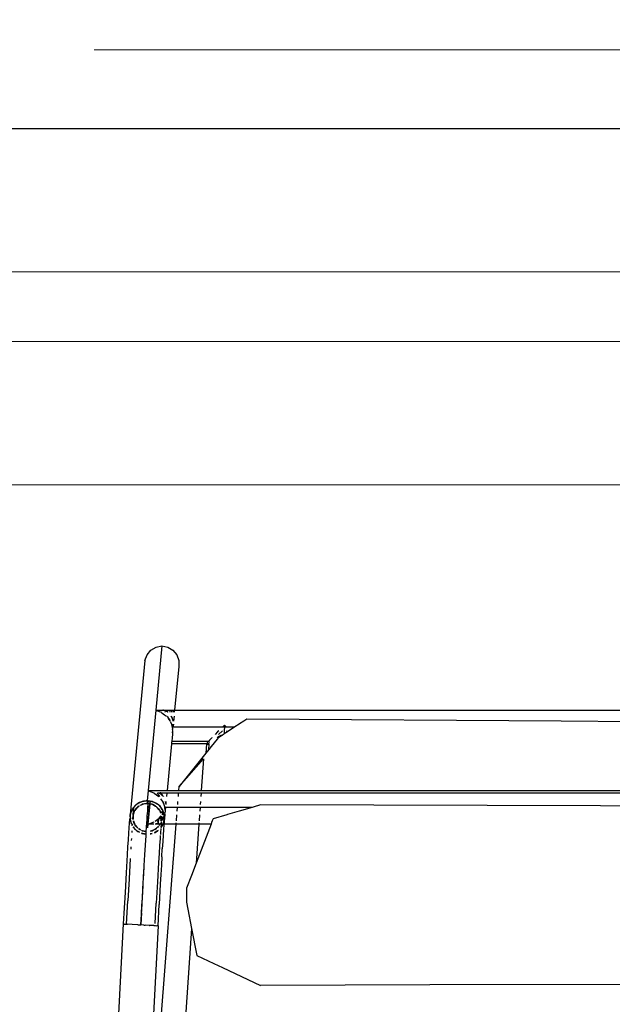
# Model space of a CAD drawing. Header units: millimetres. Extents: x 5678 to 25228, y 1791 to 30190.
# Tile 59 of 63: x 21528 to 21911, y 21816 to 22451. Entities that reach past the tile are written whole.
import ezdxf

# ---------------------------------------------------------------- set-up
doc = ezdxf.new("R2010")
doc.units = ezdxf.units.MM
doc.linetypes.add('HIDDEN', pattern=[9.525, 6.35, -3.175])
for name, color, linetype, lineweight in [('12-ELE-05', 201, 'Continuous', 20), ('BUILDING LINE', 7, 'Continuous', 25), ('WIN', 4, 'Continuous', 9)]:
    doc.layers.add(name, color=color, linetype=linetype, lineweight=lineweight)
doc.layers.add('furn', color=34, linetype='Continuous')

# ---------------------------------------------------------------- blocks, each defined once
blk = doc.blocks.new('*U20')
at = {"layer": 'WIN', "color": 4, "linetype": 'Continuous', "lineweight": 5, "ltscale": 500}
for p, q in [((49875.05, 649.65), (51465.17, 649.65)), ((49875.05, 604.65), (51465.17, 604.65))]:
    blk.add_line(p, q, dxfattribs=at)
blk.add_lwpolyline([(49875.05, 512.15), (51465.17, 512.15), (51465.17, 742.15), (49875.05, 742.15)], close=True, dxfattribs=at)
blk = doc.blocks.new('*U21')
at = {"layer": '12-ELE-05', "color": 252, "linetype": 'HIDDEN', "lineweight": 9, "ltscale": 3, "elevation": 0.004}
blk.add_lwpolyline([(0, 20.546), (0, 83.149), (2, 83.149), (2, 20.546)], close=True, dxfattribs=at)
blk = doc.blocks.new('ff')
for p, q in [((96540.53, 20458.83), (96574.58, 20950.56)), ((96604.28, 20821.35), (96585.13, 20455.96)), ((96576.39, 20720.23), (96550.66, 20390.46)), ((96562.6, 20457.15), (96576.39, 20720.23)), ((96001.44, 20494.86), (96384.23, 20495.98)), ((96384.23, 20495.98), (96495.44, 20496.3)), ((96520.19, 20484.61), (96495.44, 20496.3)), ((96525.94, 20481.9), (96520.19, 20484.61)), ((96537.07, 20476.65), (96525.94, 20481.9)), ((96540.53, 20458.83), (96537.07, 20476.65)), ((96542.97, 20446.29), (96540.53, 20458.83)), ((96562.6, 20457.15), (96561.86, 20443.23)), ((96562.6, 20457.15), (96563.28, 20457.11)), ((96564.16, 20457.06), (96563.28, 20457.11)), ((96564.41, 20455.65), (96563.7, 20442.35)), ((96565.24, 20457.01), (96564.16, 20457.06)), ((96565.24, 20457.01), (96565.97, 20456.97)), ((96565.97, 20456.97), (96568.23, 20456.85)), ((96568.32, 20456.85), (96568.23, 20456.85)), ((96568.32, 20456.85), (96571.05, 20456.7)), ((96571.91, 20456.66), (96571.05, 20456.7)), ((96571.91, 20456.66), (96573.76, 20456.56)), ((96573.76, 20456.56), (96573.4, 20449.68)), ((96573.53, 20448.64), (96573.97, 20456.55)), ((96573.97, 20456.55), (96573.76, 20456.56)), ((96575.82, 20456.45), (96573.97, 20456.55)), ((96575.82, 20456.45), (96579.5, 20456.26)), ((96579.59, 20456.26), (96579.5, 20456.26)), ((96579.59, 20456.26), (96582.51, 20456.1)), ((96583.24, 20456.06), (96582.43, 20440.81)), ((96583.24, 20456.06), (96582.51, 20456.1)), ((96583.67, 20456.04), (96583.24, 20456.06)), ((96584.45, 20456), (96583.67, 20456.04)), ((96584.77, 20455.98), (96584.45, 20456)), ((96585.13, 20455.96), (96584.76, 20448.97)), ((96584.77, 20455.98), (96585.13, 20455.96)), ((96573.4, 20449.48), (96573.03, 20442.89)), ((96573.4, 20449.68), (96573.4, 20449.48)), ((96573.54, 20448.47), (96573.53, 20448.64)), ((96584.76, 20448.97), (96584.39, 20442.05)), ((96543.88, 20441.61), (96542.97, 20446.29)), ((96561.12, 20429.84), (96561.86, 20443.23)), ((96562.92, 20428.3), (96563.7, 20442.35)), ((96573.03, 20442.49), (96572.9, 20440.48)), ((96573.03, 20442.89), (96573.03, 20442.49)), ((96573.11, 20440.81), (96573.54, 20448.47)), ((96543.88, 20432.56), (96543.88, 20441.61)), ((96572.65, 20435.68), (96572.31, 20429.93)), ((96572.67, 20436.28), (96572.65, 20435.68)), ((96572.87, 20439.91), (96572.67, 20436.28)), ((96572.69, 20433.12), (96573.09, 20440.41)), ((96572.89, 20439.95), (96572.87, 20439.91)), ((96573.09, 20440.41), (96573.11, 20440.46)), ((96573.11, 20440.46), (96573.11, 20440.81)), ((96581.62, 20426.23), (96582.43, 20440.81)), ((96584.39, 20442.05), (96584.02, 20435.25)), ((96540.7, 20424.23), (96543.88, 20432.56)), ((96560.76, 20423.5), (96561.12, 20429.84)), ((96572.28, 20425.66), (96572.68, 20432.6)), ((96572.31, 20429.93), (96572.28, 20429.14)), ((96572.68, 20432.6), (96572.69, 20433.12)), ((96584.02, 20435.25), (96583.29, 20422.32)), ((96537.57, 20416.02), (96540.7, 20424.23)), ((96560.41, 20417.47), (96560.76, 20423.5)), ((96562.19, 20415.51), (96562.92, 20428.3)), ((96571.93, 20422.95), (96571.64, 20418.32)), ((96571.87, 20418.49), (96572.24, 20424.93)), ((96571.97, 20423.91), (96571.93, 20422.95)), ((96572, 20424.42), (96571.97, 20423.91)), ((96572.02, 20424.47), (96572, 20424.42)), ((96572.28, 20429.14), (96572.06, 20425.59)), ((96572.06, 20425.59), (96572.08, 20425.54)), ((96572.24, 20425.02), (96572.28, 20425.66)), ((96572.26, 20424.97), (96572.24, 20425.02)), ((96572.24, 20424.93), (96572.26, 20424.97)), ((96580.86, 20412.98), (96581.62, 20426.23)), ((96560.08, 20411.83), (96560.41, 20417.47)), ((96571.44, 20410.68), (96571.84, 20417.64)), ((96571.64, 20418.32), (96571.6, 20417.67)), ((96571.84, 20417.64), (96571.87, 20418.49)), ((96583.29, 20422.32), (96582.61, 20410.64)), ((96527.82, 20390.46), (96537.57, 20416.02)), ((96535.8, 20390.46), (96537.57, 20416.02)), ((96560.08, 20411.83), (96559.76, 20406.6)), ((96561.52, 20404.53), (96561.84, 20409.76)), ((96561.84, 20409.76), (96562.19, 20415.51)), ((96571.05, 20404.15), (96571.42, 20410.64)), ((96571.16, 20410.16), (96571.13, 20410.11)), ((96571.19, 20410.71), (96571.16, 20410.16)), ((96571.17, 20410.71), (96571.16, 20410.16)), ((96571.42, 20410.64), (96571.44, 20410.68)), ((96582.61, 20410.64), (96582.29, 20405.42)), ((96559.47, 20401.86), (96559.76, 20406.6)), ((96561.23, 20399.87), (96561.52, 20404.53)), ((96570.69, 20398.11), (96571.03, 20404.11)), ((96570.74, 20403.61), (96570.7, 20403.54)), ((96570.78, 20404.19), (96570.74, 20403.61)), ((96570.75, 20404.19), (96570.74, 20403.61)), ((96571.03, 20404.11), (96571.05, 20404.15)), ((96580.4, 20405.38), (96580.49, 20406.84)), ((96582.29, 20405.42), (96582, 20400.68)), ((96558.95, 20393.97), (96559.2, 20397.64)), ((96559.2, 20397.64), (96559.47, 20401.86)), ((96560.96, 20395.83), (96561.05, 20397.17)), ((96561.1, 20397.98), (96561.23, 20399.87)), ((96567.27, 20396.88), (96566.47, 20396.6)), ((96567.68, 20396.91), (96567.27, 20396.88)), ((96570.51, 20395.26), (96570.61, 20396.94)), ((96570.61, 20396.94), (96570.62, 20397.02)), ((96570.61, 20396.94), (96573.33, 20396.46)), ((96570.62, 20397.02), (96570.69, 20398.11)), ((96573.11, 20396.57), (96570.62, 20397.02)), ((96580.06, 20399.82), (96580.14, 20401.16)), ((96582, 20400.68), (96581.73, 20396.46)), ((96527.47, 20389.55), (96527.82, 20390.46)), ((96527.82, 20390.46), (96535.8, 20390.46)), ((96535.74, 20389.55), (96535.8, 20390.46)), ((96535.8, 20390.46), (96537.23, 20390.46)), ((96537.23, 20390.46), (96550.66, 20390.46)), ((96550.66, 20390.46), (96550.59, 20389.55)), ((96550.66, 20390.46), (96558.7, 20390.46)), ((96558.63, 20389.55), (96558.7, 20390.46)), ((96558.7, 20390.46), (96558.73, 20390.91)), ((96558.7, 20390.46), (96559.38, 20390.46)), ((96558.73, 20390.91), (96558.95, 20393.97)), ((96559.38, 20390.46), (96558.94, 20389.55)), ((96559.11, 20389.55), (96559.45, 20390.46)), ((96559.67, 20391.06), (96559.38, 20390.46)), ((96559.38, 20390.46), (96559.45, 20390.46)), ((96559.45, 20390.46), (96559.67, 20391.06)), ((96559.45, 20390.46), (96560.57, 20390.46)), ((96560.04, 20391.81), (96559.67, 20391.06)), ((96559.67, 20391.06), (96559.89, 20391.64)), ((96559.89, 20391.64), (96560.04, 20391.81)), ((96560.04, 20391.81), (96560.73, 20392.62)), ((96560.18, 20392.1), (96560.04, 20391.81)), ((96560.68, 20392.68), (96560.18, 20392.1)), ((96560.52, 20389.81), (96560.57, 20390.46)), ((96560.57, 20390.46), (96560.72, 20392.47)), ((96560.57, 20390.46), (96561.3, 20390.46)), ((96560.72, 20392.47), (96560.73, 20392.62)), ((96560.78, 20393.29), (96560.96, 20395.83)), ((96561.01, 20389.72), (96561.24, 20390.38)), ((96561.34, 20390.46), (96561.1, 20389.82)), ((96561.24, 20390.38), (96561.3, 20390.46)), ((96561.3, 20390.46), (96561.34, 20390.46)), ((96561.38, 20390.57), (96561.34, 20390.46)), ((96561.34, 20390.46), (96561.76, 20390.46)), ((96561.38, 20390.57), (96561.88, 20391.25)), ((96561.45, 20390.75), (96561.38, 20390.57)), ((96561.88, 20391.25), (96561.45, 20390.75)), ((96562.16, 20390.46), (96564.53, 20390.46)), ((96562.17, 20389.55), (96564.26, 20390.4)), ((96563.28, 20392.88), (96562.24, 20391.67)), ((96562.25, 20391.75), (96562.81, 20392.52)), ((96562.43, 20394.58), (96562.91, 20394.85)), ((96562.91, 20394.85), (96562.43, 20394.52)), ((96562.81, 20392.52), (96563.28, 20392.88)), ((96562.91, 20394.85), (96564.88, 20395.95)), ((96564.5, 20395.92), (96562.91, 20394.85)), ((96563.28, 20392.88), (96564.12, 20393.52)), ((96563.56, 20393.21), (96563.28, 20392.88)), ((96564.12, 20393.52), (96563.56, 20393.21)), ((96564.12, 20393.52), (96564.76, 20394.01)), ((96564.75, 20393.87), (96564.12, 20393.52)), ((96564.26, 20390.4), (96564.53, 20390.4)), ((96564.89, 20396.05), (96564.5, 20395.92)), ((96564.83, 20394.06), (96564.93, 20394.14)), ((96564.93, 20394.14), (96565.86, 20394.49)), ((96565.86, 20394.49), (96564.98, 20394)), ((96569.02, 20390.46), (96565.18, 20389.04)), ((96565.34, 20390.41), (96569.02, 20390.46)), ((96565.38, 20390.46), (96569.02, 20390.46)), ((96565.86, 20394.49), (96566.86, 20394.88)), ((96566.41, 20394.8), (96565.86, 20394.49)), ((96566.86, 20394.88), (96566.41, 20394.8)), ((96566.46, 20396.58), (96567.67, 20396.78)), ((96566.86, 20394.88), (96567.44, 20395.1)), ((96567.56, 20395), (96566.86, 20394.88)), ((96567.44, 20395.1), (96567.57, 20395.11)), ((96569.02, 20390.46), (96567.76, 20377.15)), ((96569.41, 20392.77), (96567.92, 20377.12)), ((96569.24, 20392.8), (96569.02, 20390.46)), ((96570.1, 20389.23), (96570.32, 20392.63)), ((96570.1, 20389.23), (96570.35, 20392.63)), ((96570.35, 20392.63), (96570.51, 20395.2)), ((96570.51, 20395.26), (96572.77, 20394.82)), ((96570.51, 20395.2), (96570.51, 20395.26)), ((96572.77, 20394.82), (96570.51, 20395.2)), ((96572.83, 20394.79), (96572.77, 20394.82)), ((96572.89, 20394.78), (96572.83, 20394.79)), ((96573.38, 20394.5), (96572.89, 20394.78)), ((96573.33, 20396.46), (96573.11, 20396.57)), ((96573.33, 20396.46), (96573.5, 20396.43)), ((96573.5, 20396.39), (96573.33, 20396.46)), ((96575.43, 20393.33), (96573.98, 20394.16)), ((96574, 20394.19), (96575.16, 20393.6)), ((96574.77, 20395.72), (96576.44, 20394.77)), ((96575.77, 20395.33), (96574.8, 20395.78)), ((96575.16, 20393.6), (96575.43, 20393.33)), ((96576.44, 20394.77), (96575.77, 20395.33)), ((96575.77, 20393.02), (96576.19, 20392.63)), ((96576.19, 20392.63), (96575.81, 20393.08)), ((96576.19, 20392.63), (96577.11, 20391.77)), ((96577.5, 20391.1), (96576.19, 20392.63)), ((96576.44, 20394.77), (96576.9, 20394.5)), ((96577.27, 20394.07), (96576.44, 20394.77)), ((96576.9, 20394.5), (96577.27, 20394.07)), ((96577.11, 20391.77), (96577.5, 20391.1)), ((96577.27, 20394.07), (96578.86, 20392.22)), ((96578.01, 20393.45), (96577.27, 20394.07)), ((96577.86, 20390.68), (96577.5, 20391.1)), ((96577.5, 20391.1), (96578.05, 20390.17)), ((96578.05, 20390.17), (96577.86, 20390.68)), ((96578.87, 20392.24), (96578.01, 20393.45)), ((96579.42, 20390.3), (96579.49, 20391.38)), ((96579.49, 20391.38), (96579.65, 20390.93)), ((96579.69, 20391.08), (96579.49, 20391.38)), ((96579.7, 20391.05), (96579.69, 20391.08)), ((96579.73, 20394.77), (96579.81, 20396)), ((96580.68, 20388.36), (96579.91, 20390.48)), ((96581.48, 20392.79), (96581.26, 20389.73)), ((96581.73, 20396.46), (96581.48, 20392.79)), ((96509.33, 20381.92), (96516.92, 20384.12)), ((96516.92, 20384.12), (96517.47, 20384.28)), ((96517.47, 20384.28), (96526.46, 20386.9)), ((96526.46, 20386.9), (96526.96, 20388.2)), ((96526.96, 20388.2), (96527.44, 20389.47)), ((96527.44, 20389.47), (96527.47, 20389.55)), ((96535.37, 20384.28), (96535.64, 20388.2)), ((96550.48, 20388.2), (96550.18, 20384.28)), ((96558.13, 20383.65), (96558.19, 20384.28)), ((96558.19, 20384.28), (96558.4, 20386.52)), ((96558.39, 20386.67), (96558.44, 20386.97)), ((96558.4, 20386.52), (96558.39, 20386.67)), ((96558.4, 20386.52), (96558.55, 20385)), ((96558.44, 20386.97), (96558.55, 20388.04)), ((96558.55, 20387.52), (96558.44, 20386.97)), ((96558.52, 20388.2), (96558.54, 20388.47)), ((96558.55, 20388.04), (96558.52, 20388.2)), ((96558.54, 20388.47), (96558.63, 20389.55)), ((96558.67, 20388.2), (96558.55, 20387.52)), ((96558.55, 20388.04), (96558.6, 20388.2)), ((96558.55, 20387.52), (96558.55, 20388.04)), ((96558.55, 20385), (96558.55, 20387.52)), ((96558.55, 20385), (96559.1, 20386.41)), ((96559.26, 20386.31), (96558.55, 20384.89)), ((96558.55, 20384.89), (96558.55, 20385)), ((96558.55, 20384.79), (96558.55, 20384.89)), ((96558.55, 20384.21), (96558.55, 20384.79)), ((96558.55, 20384.79), (96558.61, 20384.05)), ((96558.61, 20384.05), (96558.55, 20384.21)), ((96558.6, 20388.2), (96558.74, 20388.57)), ((96558.99, 20383.13), (96558.61, 20384.05)), ((96558.61, 20384.05), (96558.63, 20383.8)), ((96558.74, 20388.57), (96558.67, 20388.2)), ((96558.74, 20388.57), (96559.11, 20389.55)), ((96558.92, 20389.5), (96558.74, 20388.57)), ((96558.94, 20389.55), (96558.92, 20389.5)), ((96558.99, 20383.13), (96559.91, 20384.56)), ((96559.1, 20386.41), (96560.37, 20388.13)), ((96559.87, 20384.03), (96559.21, 20383.19)), ((96560.29, 20387.42), (96559.26, 20386.31)), ((96560.11, 20385.49), (96560.32, 20387.29)), ((96560.22, 20385.34), (96560.32, 20387.29)), ((96560.32, 20387.46), (96560.29, 20387.42)), ((96560.29, 20387.42), (96560.32, 20387.29)), ((96560.91, 20388.09), (96560.32, 20387.46)), ((96560.32, 20387.73), (96560.35, 20387.8)), ((96560.32, 20387.73), (96560.32, 20387.46)), ((96560.32, 20387.29), (96560.32, 20385.21)), ((96560.32, 20385.21), (96560.91, 20386.12)), ((96560.35, 20387.89), (96560.37, 20388.13)), ((96560.35, 20387.8), (96560.35, 20387.89)), ((96560.37, 20388.13), (96560.38, 20388.2)), ((96560.38, 20388.2), (96560.42, 20388.71)), ((96560.42, 20388.2), (96560.38, 20388.2)), ((96560.42, 20388.2), (96560.53, 20388.28)), ((96560.47, 20389.19), (96560.5, 20389.55)), ((96560.5, 20389.55), (96560.52, 20389.81)), ((96560.6, 20388.48), (96560.53, 20388.28)), ((96560.53, 20388.28), (96560.67, 20388.39)), ((96561.78, 20386.52), (96560.54, 20384.91)), ((96560.6, 20388.48), (96560.58, 20388.51)), ((96560.91, 20386.12), (96561.71, 20387.08)), ((96564.4, 20388.46), (96561.78, 20386.52)), ((96561.96, 20387.37), (96562.6, 20388.15)), ((96562.62, 20388.9), (96562.05, 20388.75)), ((96562.06, 20388.9), (96562.62, 20388.9)), ((96562.1, 20389.49), (96562.17, 20389.55)), ((96562.6, 20388.15), (96562.9, 20388.72)), ((96562.9, 20388.72), (96562.62, 20388.9)), ((96565.18, 20389.04), (96565.14, 20389.01)), ((96569.75, 20383.51), (96569.82, 20385.09)), ((96569.82, 20385.09), (96570.03, 20387.74)), ((96570.03, 20387.74), (96570.1, 20389.23)), ((96571.16, 20283.06), (96580.76, 20384.12)), ((96577.92, 20381.59), (96578.95, 20384.27)), ((96578.12, 20390.05), (96578.05, 20390.17)), ((96578.95, 20384.27), (96578.07, 20381.79)), ((96578.72, 20388.37), (96578.12, 20390.05)), ((96578.12, 20390.05), (96578.46, 20389.48)), ((96578.46, 20389.48), (96578.72, 20388.37)), ((96578.95, 20384.27), (96578.51, 20379.47)), ((96578.95, 20384.27), (96578.96, 20384.37)), ((96578.96, 20384.37), (96578.98, 20384.43)), ((96578.98, 20384.88), (96578.98, 20387.16)), ((96579.09, 20386.91), (96578.98, 20384.88)), ((96578.98, 20384.88), (96579.13, 20386.27)), ((96578.98, 20384.43), (96578.98, 20384.88)), ((96579.02, 20387.19), (96579.09, 20386.91)), ((96579.13, 20386.27), (96579.21, 20387.39)), ((96579.89, 20390.28), (96580.7, 20388.12)), ((96580.57, 20383.59), (96580.76, 20384.65)), ((96580.76, 20384.12), (96580.57, 20383.59)), ((96580.7, 20388.12), (96580.68, 20388.36)), ((96580.7, 20388.12), (96580.76, 20387.95)), ((96580.76, 20387.38), (96580.7, 20388.12)), ((96580.76, 20387.38), (96580.75, 20387.07)), ((96580.75, 20387.07), (96580.76, 20384.65)), ((96580.92, 20385.49), (96580.75, 20387.07)), ((96580.76, 20387.95), (96580.76, 20387.38)), ((96580.76, 20384.65), (96580.92, 20385.49)), ((96580.76, 20384.65), (96580.76, 20384.12)), ((96580.92, 20385.49), (96581.07, 20387.29)), ((96581.26, 20389.73), (96581.07, 20387.29)), ((96001.44, 20379.31), (96272.28, 20378.52)), ((96272.28, 20378.52), (96495.44, 20377.88)), ((96495.44, 20377.88), (96500.13, 20379.24)), ((96500.13, 20379.24), (96500.76, 20379.43)), ((96500.76, 20379.43), (96509.33, 20381.92)), ((96500.76, 20379.43), (96514.41, 20379.43)), ((96514.41, 20379.43), (96515.31, 20379.43)), ((96515.31, 20379.43), (96535.04, 20379.43)), ((96534.78, 20375.66), (96534.9, 20377.52)), ((96535.04, 20379.43), (96535.21, 20381.92)), ((96535.04, 20379.43), (96536.1, 20379.43)), ((96536.1, 20379.43), (96549.8, 20379.43)), ((96549.65, 20377.52), (96549.5, 20375.66)), ((96549.99, 20381.92), (96549.8, 20379.43)), ((96549.8, 20379.43), (96557.73, 20379.43)), ((96557.55, 20377.46), (96557.57, 20377.52)), ((96557.55, 20377.46), (96557.55, 20377.52)), ((96557.56, 20377.36), (96557.55, 20377.46)), ((96557.73, 20379.43), (96557.93, 20381.35)), ((96557.73, 20379.43), (96558.07, 20379.42)), ((96557.93, 20381.35), (96557.97, 20381.86)), ((96557.93, 20381.35), (96558.09, 20379.55)), ((96557.96, 20381.92), (96558.13, 20383.22)), ((96557.97, 20381.86), (96557.96, 20381.92)), ((96558.13, 20380.2), (96557.97, 20381.86)), ((96558.07, 20379.42), (96558.09, 20379.45)), ((96558.07, 20379.42), (96558.1, 20379.43)), ((96558.21, 20379.43), (96558.09, 20379.55)), ((96558.09, 20379.55), (96558.09, 20379.45)), ((96558.21, 20379.43), (96558.09, 20379.45)), ((96558.75, 20377.52), (96558.21, 20379.43)), ((96558.58, 20377.5), (96559.3, 20375.72)), ((96558.63, 20383.8), (96559.62, 20381.08)), ((96559.38, 20376.13), (96558.75, 20377.52)), ((96558.97, 20383.08), (96558.99, 20383.13)), ((96559.05, 20382.85), (96558.97, 20383.08)), ((96559.21, 20383.19), (96559.05, 20382.85)), ((96559.7, 20381.12), (96559.05, 20382.85)), ((96559.62, 20381.08), (96559.81, 20380.82)), ((96559.7, 20381.12), (96559.88, 20383.04)), ((96559.81, 20380.82), (96559.7, 20381.12)), ((96559.81, 20380.82), (96560.29, 20380.13)), ((96559.89, 20380.61), (96559.81, 20380.82)), ((96560.29, 20380.13), (96559.89, 20380.61)), ((96562.04, 20378.09), (96560.29, 20380.13)), ((96560.29, 20380.13), (96561.29, 20378.71)), ((96560.85, 20382.69), (96560.72, 20383.21)), ((96560.8, 20383.23), (96561.26, 20382)), ((96561.26, 20382), (96560.85, 20382.69)), ((96561.26, 20382), (96561.45, 20381.48)), ((96561.8, 20381.07), (96561.26, 20382)), ((96561.29, 20378.71), (96562.04, 20378.09)), ((96561.45, 20381.48), (96561.8, 20381.07)), ((96561.8, 20381.07), (96563.11, 20379.53)), ((96562.2, 20380.4), (96561.8, 20381.07)), ((96562.4, 20377.66), (96562.04, 20378.09)), ((96562.04, 20378.09), (96562.87, 20377.4)), ((96563.11, 20379.53), (96562.2, 20380.4)), ((96562.87, 20377.4), (96562.4, 20377.66)), ((96563.78, 20378.91), (96563.11, 20379.53)), ((96563.11, 20379.53), (96563.56, 20379.01)), ((96563.56, 20379.01), (96563.76, 20378.9)), ((96563.72, 20378.87), (96563.76, 20378.9)), ((96564.14, 20378.57), (96563.91, 20378.78)), ((96564.14, 20378.68), (96566.07, 20377.58)), ((96566.07, 20377.58), (96564.14, 20378.57)), ((96566.07, 20377.58), (96566.41, 20377.39)), ((96569.19, 20376.9), (96569.36, 20378.86)), ((96569.28, 20377.14), (96569.49, 20379.96)), ((96569.36, 20378.86), (96569.57, 20381.62)), ((96569.49, 20379.96), (96569.57, 20381.62)), ((96569.57, 20381.62), (96569.75, 20383.51)), ((96573.45, 20377.67), (96572.45, 20377.29)), ((96572.89, 20377.36), (96573.45, 20377.67)), ((96574.38, 20378.03), (96573.45, 20377.67)), ((96573.45, 20377.67), (96573.88, 20377.91)), ((96574.5, 20378.12), (96574.38, 20378.03)), ((96575, 20378.54), (96575.18, 20378.64)), ((96575, 20378.54), (96575, 20378.5)), ((96576.03, 20379.29), (96575.18, 20378.64)), ((96575.18, 20378.64), (96575.74, 20378.96)), ((96575.74, 20378.96), (96576.03, 20379.29)), ((96576.03, 20379.29), (96577.43, 20380.91)), ((96576.5, 20379.65), (96576.03, 20379.29)), ((96576.4, 20377.32), (96577.02, 20377.74)), ((96576.9, 20377.6), (96576.4, 20377.32)), ((96577.43, 20380.91), (96576.5, 20379.65)), ((96577.02, 20377.74), (96576.9, 20377.6)), ((96578.51, 20379.47), (96577.02, 20377.74)), ((96577.02, 20377.74), (96577.23, 20377.87)), ((96577.23, 20377.87), (96579.13, 20380.06)), ((96577.92, 20381.59), (96577.43, 20380.91)), ((96577.43, 20380.91), (96577.86, 20381.41)), ((96577.86, 20381.41), (96577.92, 20381.59)), ((96578.07, 20381.79), (96577.92, 20381.59)), ((96579.27, 20380.35), (96578.51, 20379.47)), ((96579.13, 20380.06), (96579.27, 20380.35)), ((96579.27, 20380.35), (96579.64, 20381.11)), ((96579.42, 20380.53), (96579.27, 20380.35)), ((96579.64, 20381.11), (96579.42, 20380.53)), ((96580.57, 20383.59), (96579.64, 20381.11)), ((96579.64, 20381.11), (96580.39, 20382.66)), ((96580.39, 20382.66), (96580.57, 20383.59)), ((96534.38, 20369.95), (96534.54, 20372.33)), ((96549.24, 20372.33), (96549.06, 20369.95)), ((96556.83, 20369.95), (96557.05, 20372.33)), ((96557.37, 20375.66), (96557.51, 20376.93)), ((96557.51, 20376.93), (96557.56, 20377.36)), ((96557.51, 20376.93), (96557.68, 20375.66)), ((96557.72, 20375.66), (96557.56, 20377.36)), ((96558.78, 20372.33), (96558.93, 20372.13)), ((96558.93, 20372.13), (96558.96, 20372.1)), ((96559.3, 20375.72), (96559.33, 20375.66)), ((96559.6, 20375.66), (96559.42, 20375.66)), ((96559.47, 20372), (96560.08, 20370.65)), ((96560.89, 20370.59), (96559.47, 20372)), ((96561, 20373.77), (96559.6, 20375.66)), ((96561.43, 20372.33), (96561.7, 20371.98)), ((96561.7, 20371.98), (96561.87, 20371.75)), ((96561.87, 20371.75), (96562.64, 20370.76)), ((96562.07, 20372.33), (96562, 20372.42)), ((96565.05, 20370.03), (96562.07, 20372.33)), ((96565.29, 20376.02), (96562.87, 20377.4)), ((96562.87, 20377.4), (96563.54, 20376.84)), ((96563.54, 20376.84), (96565.29, 20376.02)), ((96565.8, 20375.73), (96565.29, 20376.02)), ((96565.29, 20376.02), (96565.97, 20375.7)), ((96565.97, 20375.7), (96565.8, 20375.73)), ((96567.59, 20375.41), (96565.97, 20375.7)), ((96565.97, 20375.7), (96566.2, 20375.59)), ((96566.2, 20375.59), (96569.1, 20375.07)), ((96566.47, 20377.38), (96566.41, 20377.39)), ((96566.54, 20377.34), (96566.47, 20377.38)), ((96567.75, 20377.11), (96566.54, 20377.34)), ((96566.54, 20377.34), (96567.76, 20377.15)), ((96567.75, 20377.11), (96567.59, 20375.41)), ((96567.76, 20375.38), (96567.59, 20375.41)), ((96567.76, 20377.15), (96567.75, 20377.11)), ((96567.92, 20377.07), (96567.75, 20377.11)), ((96567.76, 20377.15), (96567.92, 20377.12)), ((96567.92, 20377.07), (96567.76, 20375.38)), ((96569.1, 20375.15), (96567.76, 20375.38)), ((96567.92, 20377.12), (96567.92, 20377.07)), ((96567.92, 20377.12), (96569.19, 20376.9)), ((96569.19, 20376.83), (96567.92, 20377.07)), ((96569.02, 20368.39), (96569.65, 20375.05)), ((96569.1, 20375.15), (96569.25, 20376.83)), ((96569.1, 20375.07), (96569.1, 20375.15)), ((96569.42, 20375.09), (96569.1, 20375.15)), ((96569.1, 20375.07), (96569.42, 20375.09)), ((96569.19, 20376.83), (96569.19, 20376.9)), ((96569.19, 20376.9), (96569.26, 20376.89)), ((96569.25, 20376.83), (96569.19, 20376.83)), ((96569.25, 20376.83), (96569.26, 20376.89)), ((96569.45, 20376.85), (96569.25, 20376.83)), ((96569.26, 20376.89), (96569.28, 20377.14)), ((96569.26, 20376.89), (96569.45, 20376.85)), ((96569.42, 20375.09), (96569.49, 20375.08)), ((96570.32, 20376.93), (96569.45, 20376.85)), ((96569.45, 20376.85), (96569.65, 20376.81)), ((96569.49, 20375.08), (96569.65, 20376.81)), ((96569.49, 20375.08), (96570.28, 20375.15)), ((96569.65, 20375.05), (96569.49, 20375.08)), ((96569.65, 20376.81), (96570.32, 20376.93)), ((96570.28, 20375.15), (96569.65, 20375.05)), ((96572.95, 20375.6), (96570.28, 20375.15)), ((96570.28, 20375.15), (96572.03, 20375.29)), ((96570.32, 20376.93), (96572.45, 20377.29)), ((96571.87, 20377.06), (96570.32, 20376.93)), ((96572.45, 20377.29), (96571.87, 20377.06)), ((96572.03, 20375.29), (96572.95, 20375.6)), ((96572.45, 20377.29), (96572.89, 20377.36)), ((96572.95, 20375.6), (96573.98, 20375.96)), ((96573.51, 20375.7), (96572.95, 20375.6)), ((96573.98, 20375.96), (96573.51, 20375.7)), ((96576.4, 20377.32), (96573.98, 20375.96)), ((96573.98, 20375.96), (96574.8, 20376.25)), ((96574.8, 20376.25), (96576.4, 20377.32)), ((96504.98, 20369.95), (96004.27, 20369.95)), ((96506.47, 20368.39), (96004.38, 20368.39)), ((96513.89, 20369.95), (96504.98, 20369.95)), ((96513.81, 20368.39), (96506.47, 20368.39)), ((96514.16, 20368.39), (96513.81, 20368.39)), ((96514.32, 20369.95), (96513.89, 20369.95)), ((96534.27, 20368.39), (96514.16, 20368.39)), ((96534.38, 20369.95), (96514.32, 20369.95)), ((96531.2, 20343.91), (96548.74, 20365.85)), ((96532.84, 20347.65), (96534.27, 20368.39)), ((96548.74, 20365.85), (96532.84, 20347.65)), ((96534.97, 20368.39), (96534.27, 20368.39)), ((96534.37, 20369.81), (96534.38, 20369.95)), ((96535.13, 20369.95), (96534.38, 20369.95)), ((96548.94, 20368.39), (96534.97, 20368.39)), ((96549.06, 20369.95), (96535.13, 20369.95)), ((96548.94, 20368.39), (96548.74, 20365.85)), ((96556.68, 20368.39), (96548.94, 20368.39)), ((96549.06, 20369.95), (96549.05, 20369.81)), ((96556.83, 20369.95), (96549.06, 20369.95)), ((96553.77, 20337.73), (96556.68, 20368.39)), ((96556.98, 20368.39), (96556.68, 20368.39)), ((96556.81, 20369.81), (96556.83, 20369.95)), ((96557.14, 20369.95), (96556.83, 20369.95)), ((96557.04, 20368.39), (96556.98, 20368.39)), ((96558.51, 20368.39), (96557.04, 20368.39)), ((96557.19, 20369.95), (96557.14, 20369.95)), ((96558.69, 20369.95), (96557.19, 20369.95)), ((96558.73, 20368.39), (96558.51, 20368.39)), ((96558.87, 20369.95), (96558.69, 20369.95)), ((96561.26, 20368.39), (96558.73, 20368.39)), ((96561.02, 20369.95), (96558.87, 20369.95)), ((96560.08, 20370.65), (96561.02, 20369.95)), ((96561.49, 20370.28), (96560.89, 20370.59)), ((96561.02, 20369.95), (96561.21, 20369.81)), ((96561.45, 20369.95), (96561.02, 20369.95)), ((96561.52, 20368.41), (96561.26, 20368.39)), ((96561.67, 20369.95), (96561.45, 20369.95)), ((96561.72, 20370.16), (96561.49, 20370.28)), ((96564.84, 20368.4), (96561.52, 20368.41)), ((96562.59, 20369.95), (96561.67, 20369.95)), ((96561.81, 20370.11), (96561.72, 20370.16)), ((96562.59, 20369.95), (96561.81, 20370.11)), ((96562.9, 20370.17), (96562.59, 20369.95)), ((96562.64, 20370.76), (96562.9, 20370.17)), ((96564.01, 20315.66), (96569.02, 20368.39)), ((96565.1, 20368.4), (96564.84, 20368.4)), ((96565.24, 20369.88), (96565.05, 20370.03)), ((96568.76, 20368.39), (96565.1, 20368.4)), ((96568.78, 20368.49), (96565.33, 20369.81)), ((96569.02, 20368.39), (96568.76, 20368.39)), ((96569.02, 20368.39), (96568.78, 20368.49)), ((96523.77, 20334.61), (96527.67, 20339.5)), ((96527.67, 20339.5), (96529.19, 20341.39)), ((96529.25, 20341.47), (96529.04, 20337.92)), ((96529.19, 20341.39), (96529.25, 20341.47)), ((96529.25, 20341.47), (96531.2, 20343.91)), ((96530.85, 20337.92), (96531.2, 20343.91)), ((96520.33, 20331.98), (96522.79, 20333.57)), ((96522.95, 20332.87), (96521.16, 20332.11)), ((96522.79, 20333.57), (96522.96, 20333.68)), ((96523.7, 20333.58), (96522.95, 20332.87)), ((96522.96, 20333.68), (96523.1, 20333.78)), ((96523.1, 20333.78), (96523.77, 20334.61)), ((96527.22, 20333.68), (96527.35, 20333.81)), ((96527.35, 20333.81), (96528.83, 20335.38)), ((96528.83, 20335.38), (96529.54, 20336.17)), ((96528.88, 20336.17), (96529.54, 20336.17)), ((96529.02, 20336.82), (96528.91, 20336.74)), ((96528.97, 20337.73), (96530.29, 20337.73)), ((96528.98, 20337.93), (96529.04, 20337.92)), ((96529.04, 20337.92), (96528.98, 20337.81)), ((96530.62, 20337.93), (96529.04, 20337.92)), ((96529.54, 20336.17), (96529.94, 20336.62)), ((96529.54, 20336.17), (96553.62, 20336.17)), ((96529.94, 20336.62), (96530.1, 20336.82)), ((96530.1, 20336.82), (96530.62, 20337.47)), ((96530.29, 20337.73), (96530.2, 20337.67)), ((96530.62, 20337.93), (96530.29, 20337.73)), ((96530.29, 20337.73), (96530.75, 20337.73)), ((96530.85, 20337.92), (96530.62, 20337.93)), ((96530.62, 20337.47), (96530.66, 20337.55)), ((96530.72, 20337.67), (96530.75, 20337.73)), ((96530.75, 20337.73), (96530.85, 20337.92)), ((96530.75, 20337.73), (96553.77, 20337.73)), ((96553.18, 20331.56), (96553.38, 20333.68)), ((96553.38, 20333.68), (96553.62, 20336.17)), ((96553.62, 20336.17), (96553.68, 20336.82)), ((96553.68, 20336.82), (96553.76, 20337.67)), ((96553.76, 20337.67), (96553.77, 20337.73)), ((96509.25, 20324.79), (96512.19, 20326.7)), ((96512.19, 20326.7), (96515.79, 20329.03)), ((96517.81, 20326.7), (96512.19, 20326.7)), ((96515.79, 20329.03), (96516.03, 20329.19)), ((96516.03, 20329.19), (96517, 20329.82)), ((96517, 20329.82), (96519.19, 20331.24)), ((96517.61, 20329.19), (96517, 20329.82)), ((96517.81, 20326.7), (96518.89, 20325.53)), ((96518.96, 20326.7), (96517.81, 20326.7)), ((96518.89, 20325.53), (96520.11, 20326.7)), ((96518.89, 20325.53), (96518.96, 20326.7)), ((96518.96, 20326.7), (96519.1, 20329.05)), ((96520.11, 20326.7), (96518.96, 20326.7)), ((96519.1, 20329.19), (96519.19, 20331.24)), ((96519.1, 20329.05), (96519.1, 20329.19)), ((96519.19, 20331.24), (96519.68, 20331.56)), ((96519.68, 20331.56), (96520.33, 20331.98)), ((96552.72, 20326.7), (96520.11, 20326.7)), ((96521.16, 20332.11), (96520.33, 20331.98)), ((96522.91, 20331.56), (96520.33, 20329.19)), ((96522.71, 20329.19), (96523.47, 20329.91)), ((96523.47, 20329.91), (96525.1, 20331.56)), ((96552.54, 20324.78), (96552.68, 20325.92)), ((96552.68, 20325.92), (96552.57, 20324.78)), ((96552.68, 20325.92), (96552.72, 20326.7)), ((96552.87, 20326.7), (96552.72, 20326.7)), ((96553.09, 20326.7), (96552.87, 20326.7)), ((96552.98, 20329.42), (96552.95, 20329.19)), ((96552.95, 20329.19), (96553.03, 20328.38)), ((96553.04, 20330.05), (96552.98, 20329.42)), ((96553.12, 20327.47), (96553.03, 20328.38)), ((96553.04, 20330.05), (96553.08, 20330.51)), ((96553.07, 20330.47), (96553.04, 20330.05)), ((96553.08, 20330.51), (96553.07, 20330.47)), ((96553.08, 20330.51), (96553.18, 20331.56)), ((96553.09, 20326.7), (96553.56, 20324.79)), ((96553.2, 20326.7), (96553.09, 20326.7)), ((96553.12, 20327.47), (96553.12, 20327.09)), ((96553.2, 20326.7), (96553.17, 20326.95)), ((96553.66, 20325.1), (96553.2, 20326.7)), ((96187.26, 20323.65), (96298.19, 20322.93)), ((96298.19, 20322.93), (96504.34, 20321.6)), ((96504.34, 20321.6), (96506.39, 20322.93)), ((96506.39, 20322.93), (96509.04, 20324.65)), ((96509.04, 20324.65), (96509.25, 20324.79)), ((96552.05, 20319.6), (96552.36, 20322.93)), ((96552.71, 20322.93), (96552.68, 20322.9)), ((96552.68, 20322.9), (96552.71, 20322.93)), ((96552.72, 20322.85), (96552.68, 20322.9)), ((96553.22, 20321.18), (96552.72, 20322.85)), ((96552.77, 20322.25), (96552.82, 20321.84)), ((96552.82, 20321.84), (96553.19, 20320.94)), ((96553.19, 20320.94), (96553.69, 20319.71)), ((96553.23, 20321.13), (96553.22, 20321.18)), ((96553.97, 20319.77), (96553.23, 20321.13)), ((96553.74, 20324.79), (96553.66, 20325.1)), ((96553.69, 20319.71), (96553.78, 20319.59)), ((96554.37, 20323.41), (96553.74, 20324.79)), ((96554.09, 20319.6), (96553.97, 20319.77)), ((96554.32, 20322.93), (96554.36, 20322.87)), ((96554.59, 20322.93), (96554.49, 20323.14)), ((96555.5, 20321.71), (96554.59, 20322.93)), ((96554.71, 20322.3), (96555.42, 20321.12)), ((96555.42, 20321.12), (96556.05, 20320.08)), ((96555.99, 20321.04), (96555.5, 20321.71)), ((96556.05, 20320.08), (96556.42, 20319.6)), ((96557.06, 20319.6), (96556.99, 20319.69)), ((96558.32, 20318.65), (96557.06, 20319.6)), ((96551.67, 20315.66), (95959.08, 20315.66)), ((96548.96, 20287.07), (96551.67, 20315.66)), ((96551.67, 20315.66), (96551.92, 20317.08)), ((96551.78, 20315.66), (96551.67, 20315.66)), ((96552.04, 20315.66), (96551.78, 20315.66)), ((96552.6, 20315.66), (96552.04, 20315.66)), ((96552.6, 20315.66), (96552.76, 20317.08)), ((96553.72, 20315.66), (96552.6, 20315.66)), ((96553.72, 20315.66), (96553.85, 20317.08)), ((96554.75, 20315.66), (96553.72, 20315.66)), ((96554.75, 20315.66), (96554.93, 20317.08)), ((96556.52, 20315.66), (96554.75, 20315.66)), ((96556.2, 20317.08), (96556.39, 20316.95)), ((96556.52, 20315.66), (96556.39, 20316.95)), ((96557.93, 20315.66), (96556.52, 20315.66)), ((96556.73, 20316.69), (96556.89, 20316.58)), ((96556.89, 20316.58), (96557.99, 20316.14)), ((96557.93, 20315.66), (96557.99, 20316.14)), ((96560.09, 20315.66), (96557.93, 20315.66)), ((96557.99, 20316.14), (96558.12, 20317.08)), ((96557.99, 20316.14), (96559.06, 20315.73)), ((96559.18, 20317.97), (96558.32, 20318.65)), ((96559.06, 20315.73), (96559.52, 20315.72)), ((96560.23, 20317.15), (96559.18, 20317.97)), ((96560.01, 20273.53), (96564.01, 20315.66)), ((96561.7, 20315.66), (96560.09, 20315.66)), ((96560.28, 20317.12), (96560.23, 20317.13)), ((96561.82, 20316.51), (96560.32, 20317.08)), ((96564.01, 20315.66), (96561.7, 20315.66)), ((96564.01, 20315.66), (96561.82, 20316.51)), ((96548.94, 20283.06), (96548.96, 20287.07)), ((96550.26, 20279.3), (96548.94, 20283.06)), ((96571.16, 20283.06), (96569.81, 20279.3)), ((96552.77, 20276.23), (96550.26, 20279.3)), ((96556.16, 20274.23), (96552.77, 20276.23)), ((96560.01, 20273.53), (96556.16, 20274.23)), ((96563.87, 20274.23), (96560.01, 20273.53)), ((96567.28, 20276.23), (96563.87, 20274.23)), ((96569.81, 20279.3), (96567.28, 20276.23))]:
    blk.add_line(p, q)

msp = doc.modelspace()

# ---------------------------------------------------------------- linework, layer by layer
at = {"layer": 'BUILDING LINE', "ltscale": 0.5, "elevation": 0}
msp.add_lwpolyline([(8420.145, 3341.16), (8420.145, 12301.16), (11320.043, 12301.16), (11320.043, 17241.149), (8420.145, 17241.149), (8420.145, 26201.149), (20010.145, 26201.149), (20010.145, 22381.149), (22520.267, 22381.149), (22520.267, 17211.149), (22750.267, 17211.149), (22748.867, 16536.155), (22520.267, 16536.155), (22520.267, 13006.155), (22748.867, 13006.155), (22748.867, 12331.16), (22520.267, 12331.16), (22520.267, 7161.16), (20010.145, 7161.16), (20010.145, 3341.16)], close=True, dxfattribs=at)

# ---------------------------------------------------------------- block references
at = {"layer": '12-ELE-05', "xscale": -25.4, "yscale": 25.4, "zscale": 25.4, "rotation": 89.99999999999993}
msp.add_blockref('*U21', (22582.14, 22431.949, -0.105), dxfattribs=at)
at = {"layer": 'furn', "xscale": 0.9837537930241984, "yscale": 0.9837537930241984, "zscale": 0.9837537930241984, "rotation": 180}
msp.add_blockref('ff', (116611.435, 41991.363, 0.495), dxfattribs=at)
at = {"layer": 'WIN', "rotation": 180}
msp.add_blockref('*U20', (71935.316, 22893.303, 0), dxfattribs=at)

doc.saveas('drawing.dxf')
